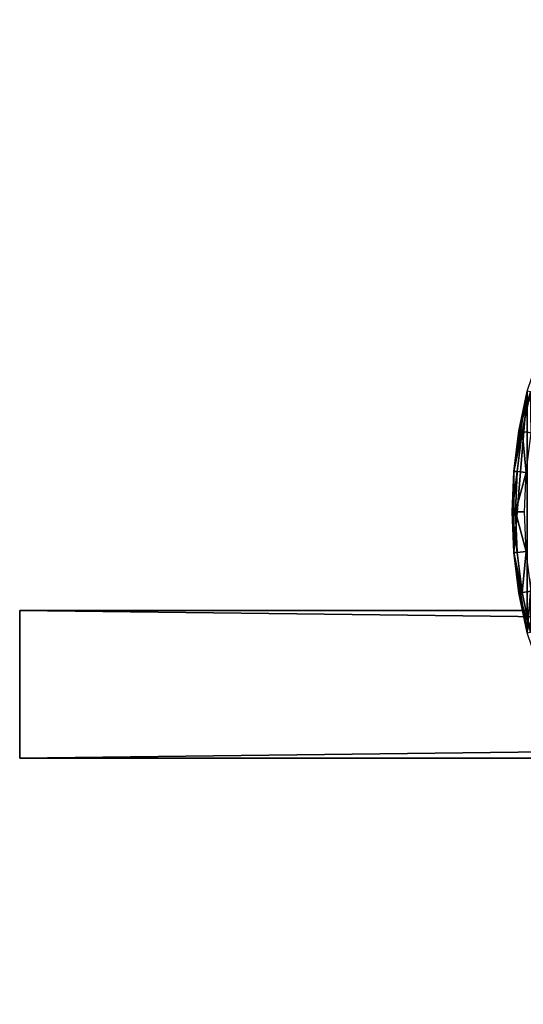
# Model space of a CAD drawing. Header units: millimetres. Extents: x 6 to 986, y -79 to 45.
# Tile 1 of 47: x 6 to 47, y -51 to 29. Entities that reach past the tile are written whole.
import ezdxf

# ---------------------------------------------------------------- set-up
doc = ezdxf.new("R2010")
doc.units = ezdxf.units.MM
doc.header["$LTSCALE"] = 25.4
doc.layers.get('0').update_dxf_attribs({"true_color": 0xff5454})

# ---------------------------------------------------------------- blocks, each defined once
blk = doc.blocks.new('PILLS-V-8262.STL')
at = {"color": 250, "true_color": 0x262626}
mesh = blk.add_polyface(dxfattribs=at)
corners = [(47.024, -1.131, 7.876), (45.937, -14.253, 7.876), (45.937, -7.647, 7.876), (47.024, -20.769, 7.876), (49.169, 5.118, 7.876), (49.169, -27.018, 7.876), (52.313, 10.928, 7.876), (52.313, -32.828, 7.876), (56.371, 16.141, 7.876), (56.371, -38.041, 7.876), (61.231, 20.616, 7.876), (61.231, -42.516, 7.876), (66.762, 24.229, 7.876), (66.762, -46.129, 7.876), (72.812, 26.883, 7.876), (72.812, -48.783, 7.876), (79.216, 28.504, 7.876), (79.216, -50.404, 7.876), (85.8, 29.05, 7.876), (85.8, -50.95, 7.876), (92.384, 28.504, 7.876), (92.384, -50.404, 7.876), (98.788, 26.883, 7.876), (98.788, -48.783, 7.876), (104.838, 24.229, 7.876), (104.838, -46.129, 7.876), (110.368, 20.616, 7.876), (110.368, -42.516, 7.876), (115.229, 16.141, 7.876), (115.229, -38.041, 7.876), (119.287, 10.928, 7.876), (119.287, -32.828, 7.876), (122.431, 5.118, 7.876), (122.431, -27.018, 7.876), (124.576, -1.131, 7.876), (124.576, -20.769, 7.876), (125.663, -7.647, 7.876), (125.663, -14.253, 7.876)]
mesh.append_faces([[corners[k] for k in face] for face in [(0, 1, 2), (35, 36, 37)]], dxfattribs={"vtx0": -1, "color": 250})
mesh.append_faces([[corners[k] for k in face] for face in [(1, 0, 3), (3, 4, 5), (5, 6, 7), (7, 8, 9), (9, 10, 11), (11, 12, 13), (13, 14, 15), (15, 16, 17), (17, 18, 19), (19, 20, 21), (21, 22, 23), (23, 24, 25), (25, 26, 27), (27, 28, 29), (29, 30, 31), (31, 32, 33), (33, 34, 35)]], dxfattribs={"vtx0": -1, "vtx1": -1, "color": 250})
mesh.append_faces([[corners[k] for k in face] for face in [(3, 0, 4), (5, 4, 6), (7, 6, 8), (9, 8, 10), (11, 10, 12), (13, 12, 14), (15, 14, 16), (17, 16, 18), (19, 18, 20), (21, 20, 22), (23, 22, 24), (25, 24, 26), (27, 26, 28), (29, 28, 30), (31, 30, 32), (33, 32, 34), (35, 34, 36)]], dxfattribs={"vtx0": -1, "vtx2": -1, "color": 250})
mesh = blk.add_polyface(dxfattribs=at)
corners = [(47.024, -1.131, 7.876), (45.937, -7.647, 7.876), (46.346, -4.366, 29.275)]
mesh.append_faces([[corners[k] for k in face] for face in [(0, 1, 2)]], dxfattribs={"color": 250})
mesh = blk.add_polyface(dxfattribs=at)
corners = [(47.024, -1.131, 7.876), (46.346, -4.366, 29.275), (47.024, -1.131, 29.275)]
mesh.append_faces([[corners[k] for k in face] for face in [(0, 1, 2)]], dxfattribs={"color": 250})
mesh = blk.add_polyface(dxfattribs=at)
corners = [(47.284, -1.196, 30.275), (46.346, -4.366, 29.275), (46.61, -4.41, 30.275), (47.024, -1.131, 29.275)]
mesh.append_faces([[corners[k] for k in face] for face in [(0, 1, 2), (1, 0, 3)]], dxfattribs={"vtx0": -1, "color": 250})
mesh = blk.add_polyface(dxfattribs=at)
corners = [(47.332, -4.531, 31.008), (47.284, -1.196, 30.275), (46.61, -4.41, 30.275), (47.993, -1.376, 31.008)]
mesh.append_faces([[corners[k] for k in face] for face in [(0, 1, 2), (1, 0, 3)]], dxfattribs={"vtx0": -1, "color": 250})
mesh = blk.add_polyface(dxfattribs=at)
corners = [(46.346, -4.366, 29.275), (45.937, -7.647, 7.876), (45.937, -7.647, 29.275)]
mesh.append_faces([[corners[k] for k in face] for face in [(0, 1, 2)]], dxfattribs={"color": 250})
mesh = blk.add_polyface(dxfattribs=at)
corners = [(46.61, -4.41, 30.275), (45.937, -7.647, 29.275), (46.204, -7.669, 30.275), (46.346, -4.366, 29.275)]
mesh.append_faces([[corners[k] for k in face] for face in [(0, 1, 2), (1, 0, 3)]], dxfattribs={"vtx0": -1, "color": 250})
mesh = blk.add_polyface(dxfattribs=at)
corners = [(46.933, -7.729, 31.008), (46.61, -4.41, 30.275), (46.204, -7.669, 30.275), (47.332, -4.531, 31.008)]
mesh.append_faces([[corners[k] for k in face] for face in [(0, 1, 2), (1, 0, 3)]], dxfattribs={"vtx0": -1, "color": 250})
mesh = blk.add_polyface(dxfattribs=at)
corners = [(45.937, -7.647, 7.876), (45.937, -14.253, 7.876), (45.8, -10.95, 29.275)]
mesh.append_faces([[corners[k] for k in face] for face in [(0, 1, 2)]], dxfattribs={"color": 250})
mesh = blk.add_polyface(dxfattribs=at)
corners = [(45.937, -7.647, 7.876), (45.8, -10.95, 29.275), (45.937, -7.647, 29.275)]
mesh.append_faces([[corners[k] for k in face] for face in [(0, 1, 2)]], dxfattribs={"color": 250})
mesh = blk.add_polyface(dxfattribs=at)
corners = [(46.204, -7.669, 30.275), (45.8, -10.95, 29.275), (46.068, -10.95, 30.275), (45.937, -7.647, 29.275)]
mesh.append_faces([[corners[k] for k in face] for face in [(0, 1, 2), (1, 0, 3)]], dxfattribs={"vtx0": -1, "color": 250})
mesh = blk.add_polyface(dxfattribs=at)
corners = [(46.933, -7.729, 31.008), (46.068, -10.95, 30.275), (46.8, -10.95, 31.008), (46.204, -7.669, 30.275)]
mesh.append_faces([[corners[k] for k in face] for face in [(0, 1, 2), (1, 0, 3)]], dxfattribs={"vtx0": -1, "color": 250})
mesh = blk.add_polyface(dxfattribs=at)
corners = [(45.8, -10.95, 29.275), (45.937, -14.253, 7.876), (45.937, -14.253, 29.275)]
mesh.append_faces([[corners[k] for k in face] for face in [(0, 1, 2)]], dxfattribs={"color": 250})
mesh = blk.add_polyface(dxfattribs=at)
corners = [(46.204, -14.231, 30.275), (45.8, -10.95, 29.275), (45.937, -14.253, 29.275), (46.068, -10.95, 30.275)]
mesh.append_faces([[corners[k] for k in face] for face in [(0, 1, 2), (1, 0, 3)]], dxfattribs={"vtx0": -1, "color": 250})
mesh = blk.add_polyface(dxfattribs=at)
corners = [(46.933, -14.171, 31.008), (46.068, -10.95, 30.275), (46.204, -14.231, 30.275), (46.8, -10.95, 31.008)]
mesh.append_faces([[corners[k] for k in face] for face in [(0, 1, 2), (1, 0, 3)]], dxfattribs={"vtx0": -1, "color": 250})
mesh = blk.add_polyface(dxfattribs=at)
corners = [(46.61, -17.49, 30.275), (45.937, -14.253, 29.275), (46.346, -17.534, 29.275), (46.204, -14.231, 30.275)]
mesh.append_faces([[corners[k] for k in face] for face in [(0, 1, 2), (1, 0, 3)]], dxfattribs={"vtx0": -1, "color": 250})
mesh = blk.add_polyface(dxfattribs=at)
corners = [(45.937, -14.253, 7.876), (47.024, -20.769, 7.876), (46.346, -17.534, 29.275)]
mesh.append_faces([[corners[k] for k in face] for face in [(0, 1, 2)]], dxfattribs={"color": 250})
mesh = blk.add_polyface(dxfattribs=at)
corners = [(45.937, -14.253, 7.876), (46.346, -17.534, 29.275), (45.937, -14.253, 29.275)]
mesh.append_faces([[corners[k] for k in face] for face in [(0, 1, 2)]], dxfattribs={"color": 250})
mesh = blk.add_polyface(dxfattribs=at)
corners = [(46.61, -17.49, 30.275), (46.933, -14.171, 31.008), (46.204, -14.231, 30.275), (47.332, -17.369, 31.008)]
mesh.append_faces([[corners[k] for k in face] for face in [(0, 1, 2), (1, 0, 3)]], dxfattribs={"vtx0": -1, "color": 250})
mesh = blk.add_polyface(dxfattribs=at)
corners = [(47.284, -20.704, 30.275), (46.346, -17.534, 29.275), (47.024, -20.769, 29.275), (46.61, -17.49, 30.275)]
mesh.append_faces([[corners[k] for k in face] for face in [(0, 1, 2), (1, 0, 3)]], dxfattribs={"vtx0": -1, "color": 250})
mesh = blk.add_polyface(dxfattribs=at)
corners = [(46.346, -17.534, 29.275), (47.024, -20.769, 7.876), (47.024, -20.769, 29.275)]
mesh.append_faces([[corners[k] for k in face] for face in [(0, 1, 2)]], dxfattribs={"color": 250})
mesh = blk.add_polyface(dxfattribs=at)
corners = [(47.284, -20.704, 30.275), (47.332, -17.369, 31.008), (46.61, -17.49, 30.275), (47.993, -20.524, 31.008)]
mesh.append_faces([[corners[k] for k in face] for face in [(0, 1, 2), (1, 0, 3)]], dxfattribs={"vtx0": -1, "color": 250})
mesh = blk.add_polyface(dxfattribs=at)
corners = [(5.8, -18.95, 41.276), (985.8, -18.95, 31.275), (5.8, -18.95, 31.275), (985.8, -18.95, 41.276)]
mesh.append_faces([[corners[k] for k in face] for face in [(0, 1, 2), (1, 0, 3)]], dxfattribs={"vtx0": -1, "color": 250})
mesh = blk.add_polyface(dxfattribs=at)
corners = [(985.8, -18.95, 31.275), (5.8, -30.95, 31.275), (5.8, -18.95, 31.275), (985.8, -30.95, 31.275)]
mesh.append_faces([[corners[k] for k in face] for face in [(0, 1, 2), (1, 0, 3)]], dxfattribs={"vtx0": -1, "color": 250})
mesh = blk.add_polyface(dxfattribs=at)
corners = [(985.8, -30.95, 41.276), (5.8, -18.95, 41.276), (5.8, -30.95, 41.276), (985.8, -18.95, 41.276)]
mesh.append_faces([[corners[k] for k in face] for face in [(0, 1, 2), (1, 0, 3)]], dxfattribs={"vtx0": -1, "color": 250})
mesh = blk.add_polyface(dxfattribs=at)
corners = [(5.8, -18.95, 41.276), (5.8, -30.95, 31.275), (5.8, -30.95, 41.276), (5.8, -18.95, 31.275)]
mesh.append_faces([[corners[k] for k in face] for face in [(0, 1, 2), (1, 0, 3)]], dxfattribs={"vtx0": -1, "color": 250})
mesh = blk.add_polyface(dxfattribs=at)
corners = [(985.8, -30.95, 41.276), (5.8, -30.95, 31.275), (985.8, -30.95, 31.275), (5.8, -30.95, 41.276)]
mesh.append_faces([[corners[k] for k in face] for face in [(0, 1, 2), (1, 0, 3)]], dxfattribs={"vtx0": -1, "color": 250})

msp = doc.modelspace()

# ---------------------------------------------------------------- block references
at = {"color": 0}
msp.add_blockref('PILLS-V-8262.STL', (0, 0), dxfattribs=at)

doc.saveas('drawing.dxf')
